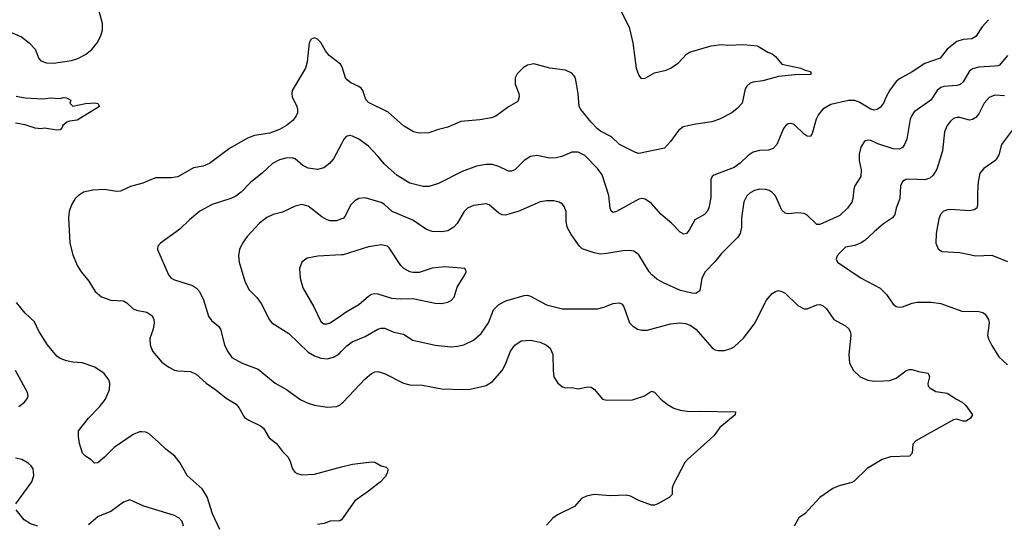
# Model space of a CAD drawing. Header units: inches. Extents: x 990586 to 1117858, y 769490 to 892071.
# Tile 151 of 248: x 1077976 to 1084169, y 835742 to 838915. Entities that reach past the tile are written whole.
import ezdxf

# ---------------------------------------------------------------- set-up
doc = ezdxf.new("R2010")
doc.units = ezdxf.units.IN
doc.header["$MEASUREMENT"] = 0
doc.layers.add('B0873', color=7, linetype='Continuous')
doc.layers.add('B0883', color=7, linetype='Continuous')

msp = doc.modelspace()

# ---------------------------------------------------------------- linework, layer by layer
at = {"layer": 'B0873', "color": 6}
for points, elevation in [([(1077790.5, 838950), (1077814.6, 838910), (1077890, 838850.1), (1077987.1, 838807.1), (1078036.7, 838770), (1078073, 838730), (1078097.6, 838670), (1078110, 838655.7), (1078144, 838644), (1078190, 838641.8), (1078302.6, 838657.4), (1078342.8, 838670), (1078390, 838695.1), (1078430, 838727.6), (1078463.1, 838770), (1078485.5, 838810), (1078498, 838850), (1078496.7, 838890), (1078470.8, 838990.8)], 2700), ([(1080000, 838624.3), (1079994.5, 838634.5), (1079922.4, 838690), (1079899.6, 838719.6), (1079870, 838772.6), (1079850, 838793.4), (1079830, 838801), (1079810, 838792.5), (1079798, 838770), (1079785.4, 838650), (1079774, 838610), (1079690.3, 838469.7), (1079687.1, 838450), (1079690.3, 838430), (1079719.3, 838370), (1079724.3, 838350), (1079723.3, 838330), (1079716.1, 838310), (1079697.1, 838282.9), (1079654.7, 838250), (1079610, 838223.9), (1079550, 838201.1), (1079453.6, 838186.4), (1079410, 838170.2), (1079295.5, 838104.5), (1079169.8, 838010.2), (1079130, 837994.1), (1079070, 837982.7), (1078970, 837927.7), (1078930, 837919.9), (1078830, 837920.2), (1078750, 837887.5), (1078673.1, 837866.9), (1078610, 837837.8), (1078584.7, 837835.3), (1078510, 837846.8), (1078437.2, 837842.8), (1078377.8, 837830), (1078345.2, 837810), (1078326, 837790), (1078303.1, 837750), (1078287.8, 837710), (1078283.8, 837670), (1078291.3, 837510), (1078310, 837436), (1078337.4, 837370), (1078362.1, 837330), (1078410.8, 837270.8), (1078450, 837206.6), (1078490, 837171.9), (1078550, 837150.5), (1078630, 837147.1), (1078650, 837134.8), (1078690, 837097.3), (1078710, 837088.4), (1078775.6, 837075.6), (1078810, 837054), (1078820.3, 837030), (1078822.8, 837010), (1078815.9, 836970), (1078794.9, 836910), (1078796, 836870), (1078812.3, 836830), (1078870, 836762.7), (1078913.9, 836730), (1078950, 836711.7), (1078970, 836706.7), (1079050, 836703), (1079087, 836687), (1079148.6, 836628.6), (1079210, 836588.6), (1079274.6, 836534.6), (1079337.2, 836497.2), (1079355.7, 836475.7), (1079390, 836414.2), (1079416.7, 836396.7), (1079490, 836361.5), (1079510, 836345.7), (1079546.5, 836286.5), (1079591.5, 836250), (1079630, 836199), (1079664.1, 836164.1), (1079677.5, 836137.5), (1079691.7, 836090), (1079707, 836070), (1079721.6, 836061.6), (1079754, 836054), (1079830, 836057.5), (1080000, 836102.7)], 2700), ([(1077954.2, 838434.2), (1078010, 838422.8), (1078122.6, 838417.4), (1078170, 838422.7), (1078230, 838419.3), (1078250, 838424.9), (1078270, 838424), (1078298, 838410), (1078292, 838390), (1078311.3, 838371.3), (1078390, 838387.6), (1078450, 838391.5), (1078467.9, 838387.9), (1078479.1, 838370), (1078337.7, 838282.3), (1078290, 838277.2), (1078273, 838270), (1078248, 838250), (1078243.4, 838236.6), (1078230, 838222.7), (1078210, 838219.5), (1078132.3, 838232.3), (1078110, 838229.6), (1078073.1, 838233.1), (1078010, 838253.3), (1077950, 838264)], 2600), ([(1080000, 838135.2), (1079950, 838039.2), (1079925.6, 838010), (1079890, 837983.3), (1079850, 837973.1), (1079790, 837982.1), (1079757.6, 837997.6), (1079710, 838039.2), (1079690, 838046.5), (1079650, 838044.3), (1079610, 838033), (1079566.6, 838010), (1079500.9, 837950), (1079430, 837894.3), (1079370, 837830), (1079335.5, 837804.5), (1079304.1, 837790), (1079186.1, 837753.9), (1079109.2, 837710.8), (1079043.9, 837656.1), (1078982.9, 837597.1), (1078861.1, 837510), (1078844.7, 837490), (1078843.5, 837470), (1078911.3, 837310), (1078929.6, 837290), (1078950, 837279.4), (1079063.2, 837243.2), (1079087.5, 837227.5), (1079106.8, 837206.8), (1079133.1, 837153.1), (1079164.9, 837050), (1079183.2, 837023.2), (1079227.1, 836987.1), (1079240.1, 836970), (1079264, 836870), (1079282.6, 836830), (1079311.3, 836791.3), (1079375.3, 836755.3), (1079477.1, 836717.1), (1079582.6, 836630), (1079654.6, 836590), (1079745.5, 836525.5), (1079790, 836503.5), (1079831.6, 836491.6), (1079910, 836479), (1079970, 836482.1), (1079990, 836491.5), (1080000, 836501)], 2800), ([(1080000, 837662.2), (1079970, 837651.1), (1079930, 837650.9), (1079910, 837656.5), (1079875.8, 837675.8), (1079790, 837743.4), (1079750, 837752.8), (1079710, 837741.8), (1079630, 837704.2), (1079570, 837689.1), (1079530, 837671.5), (1079483.7, 837636.3), (1079407.3, 837552.7), (1079377, 837510), (1079359.3, 837470), (1079353, 837430), (1079356.1, 837390), (1079392.7, 837270), (1079418.4, 837218.4), (1079467.4, 837167.4), (1079494.2, 837130), (1079547.5, 837027.5), (1079561.2, 837010), (1079670, 836942.5), (1079790, 836824.7), (1079830, 836800.5), (1079870, 836785.8), (1079910, 836782.8), (1079950, 836792.8), (1079985, 836815), (1080000, 836830.1)], 2900), ([(1080000, 837435.7), (1079851.6, 837428.4), (1079784.9, 837415.1), (1079750.5, 837389.5), (1079736.3, 837350), (1079741.1, 837290), (1079756.8, 837230), (1079826.9, 837110), (1079870, 837016.8), (1079890, 837003.6), (1079910, 837002.8), (1079930, 837008.6), (1080000, 837056.6)], 3000), ([(1079235, 835710), (1079190, 835808.9), (1079155.7, 835915.7), (1079125, 835965), (1079029.9, 836050), (1078983.9, 836130), (1078952.4, 836170), (1078894.6, 836214.6), (1078850, 836259.6), (1078790, 836310.3), (1078770, 836320.6), (1078744.5, 836324.5), (1078730, 836323.9), (1078690, 836307.4), (1078570, 836225.1), (1078510, 836163.6), (1078468.6, 836128.6), (1078447.1, 836127.1), (1078426.8, 836146.8), (1078390, 836169.8), (1078370.8, 836190), (1078351.9, 836250), (1078345.5, 836294.5), (1078346.8, 836330), (1078409.9, 836410), (1078478.9, 836481.1), (1078516.3, 836530), (1078541.8, 836590), (1078544, 836630), (1078537.2, 836650), (1078507.7, 836690), (1078449.6, 836729.6), (1078370, 836757), (1078310, 836760.9), (1078270, 836769.7), (1078230, 836785.1), (1078210, 836799.1), (1078151.4, 836870), (1078097.6, 836957.6), (1078070, 837014.7), (1078010.7, 837070), (1077956.6, 837136.6)], 2700), ([(1077970, 836482.5), (1078005.8, 836510), (1078022.2, 836530), (1078028.7, 836550), (1078024.4, 836570), (1077950.9, 836710)], 2800), ([(1077952.5, 835870), (1078053.5, 836010), (1078065.7, 836050), (1078060.6, 836090), (1078048, 836110), (1078030, 836126.8), (1077990, 836149.1), (1077950, 836157.5)], 2800), ([(1079007, 835730), (1078999, 835759), (1078980.2, 835780.2), (1078950, 835797.9), (1078756.7, 835856.7), (1078670, 835895.3), (1078630, 835880.6), (1078550, 835822), (1078470, 835791.3), (1078410, 835737.9)], 2800), ([(1078090, 835729.7), (1078044.4, 835744.4), (1078005.3, 835770), (1077954.2, 835834.2)], 2800), ([(1080000, 835770.8), (1079999.5, 835770), (1079990, 835764.5), (1079930, 835761.5), (1079891.8, 835748.2), (1079850, 835741.7)], 2700)]:
    msp.add_lwpolyline(points, dxfattribs=dict(at, elevation=elevation))
at = {"layer": 'B0883', "color": 6}
for points, elevation in [([(1081756.9, 838970), (1081808.8, 838868.8), (1081833.2, 838770), (1081854.1, 838610), (1081870, 838564.9), (1081885.8, 838545.8), (1081910, 838546.9), (1081970, 838581), (1082041.9, 838598.1), (1082070.5, 838609.5), (1082118.9, 838641.1), (1082170, 838697.4), (1082190, 838711.8), (1082326.3, 838750), (1082390, 838759.5), (1082430, 838753.8), (1082530, 838759.6), (1082618, 838750), (1082682.8, 838710), (1082710, 838699.5), (1082730, 838683.1), (1082770, 838634.7), (1082890, 838610.8), (1082917.5, 838597.5), (1082951, 838590), (1082954, 838574), (1082950, 838569.5), (1082851.8, 838568.2), (1082750, 838558.3), (1082651.3, 838530), (1082590, 838522.2), (1082570, 838515.3), (1082550, 838497.7), (1082540.3, 838479.7), (1082520.6, 838390), (1082490, 838355.8), (1082456.5, 838330), (1082378.2, 838290), (1082330, 838271.8), (1082230, 838258.5), (1082150, 838241.6), (1082121, 838219), (1082070, 838149.7), (1082031.8, 838108.2), (1081870, 838074.1), (1081850, 838079.6), (1081750, 838129.2), (1081698.1, 838178.1), (1081630, 838213.7), (1081610, 838228.7), (1081570, 838269.7), (1081505.6, 838350), (1081496.1, 838370), (1081489.5, 838450), (1081475.4, 838535.4), (1081470, 838554.1), (1081450, 838579.5), (1081410, 838597), (1081310, 838610), (1081210, 838636.5), (1081170, 838630), (1081144.6, 838615.4), (1081105.1, 838574.9), (1081092.8, 838550), (1081093.5, 838510), (1081116, 838450), (1081118.8, 838430), (1081110, 838400.8), (1081050, 838368.1), (1080970.7, 838309.3), (1080942.9, 838297.1), (1080870, 838284.4), (1080750, 838273.8), (1080670, 838238.3), (1080610, 838224.6), (1080550, 838203.8), (1080490, 838201.8), (1080453.3, 838210), (1080390, 838247.1), (1080293.9, 838333.9), (1080170, 838394.8), (1080153.6, 838413.6), (1080134.3, 838470), (1080124.5, 838484.5), (1080110, 838495.9), (1080058.5, 838518.5), (1080035.8, 838535.8), (1080026.5, 838550), (1080007.7, 838610), (1080000, 838624.3)], 2700), ([(1084070, 838915), (1084029.3, 838870.6), (1083990.7, 838810), (1083964.5, 838795.5), (1083910, 838791.3), (1083870, 838777.3), (1083809.5, 838730.5), (1083766.2, 838673.8), (1083670, 838638.5), (1083590, 838587.5), (1083510, 838543.8), (1083490, 838526.5), (1083448.7, 838471.3), (1083425.5, 838430), (1083410, 838389.4), (1083390, 838364.6), (1083370, 838349.5), (1083350, 838345.6), (1083330, 838351.6), (1083257.2, 838397.2), (1083230, 838407.1), (1083190, 838405.9), (1083077.6, 838382.4), (1083027, 838353), (1083000.1, 838319.9), (1082985.3, 838290), (1082960.8, 838199.2), (1082950, 838180.5), (1082930, 838182.7), (1082910, 838195.9), (1082850, 838254.5), (1082830, 838262), (1082810, 838260.1), (1082792.8, 838247.2), (1082780.1, 838230), (1082738.5, 838130), (1082715, 838105), (1082685.8, 838094.2), (1082630, 838091.7), (1082590, 838081.1), (1082559.1, 838060.9), (1082507.7, 838012.3), (1082470, 837986.1), (1082342.7, 837937.3), (1082331.7, 837928.3), (1082323.6, 837910), (1082323.9, 837796.1), (1082310, 837732.1), (1082299.9, 837710), (1082282.7, 837690), (1082223.9, 837656.1), (1082187.9, 837592.1), (1082170, 837571.3), (1082152.7, 837567.3), (1082130, 837579.1), (1082075.4, 837635.4), (1082011.6, 837690), (1081950, 837759.9), (1081910, 837786.1), (1081890, 837789.9), (1081870, 837786.3), (1081730, 837709), (1081710, 837703.5), (1081698.4, 837710), (1081690, 837730), (1081682.4, 837810), (1081640.4, 837940.4), (1081610, 837980.1), (1081530, 838061.2), (1081490, 838082.1), (1081450, 838081.6), (1081385.6, 838054.4), (1081350, 838045.6), (1081310, 838044.9), (1081230, 838060.4), (1081190, 838054.2), (1081150, 838029.1), (1081090, 837971.3), (1081070, 837962.2), (1081050, 837963), (1080990, 837992.5), (1080950, 838004.8), (1080910, 838004), (1080850, 837994.4), (1080758.6, 837961.4), (1080610, 837885.7), (1080550, 837866.4), (1080514.4, 837865.6), (1080430, 837887.6), (1080350, 837934.8), (1080267.8, 838007.8), (1080230, 838057.4), (1080170, 838119.9), (1080110, 838164.1), (1080070, 838182.7), (1080050, 838186), (1080030, 838179.8), (1080015.3, 838164.7), (1080000, 838135.2)], 2800), ([(1084188.8, 838690), (1084139.7, 838630), (1084130, 838624.2), (1084110, 838621.8), (1084010, 838616.4), (1083970, 838605.3), (1083948, 838590), (1083910, 838525.2), (1083891.9, 838508.1), (1083870, 838500.8), (1083790, 838495.4), (1083770, 838488.6), (1083747.8, 838470), (1083707, 838410), (1083603.4, 838336.6), (1083587.1, 838312.9), (1083577.9, 838290), (1083557.2, 838162.8), (1083542.6, 838130), (1083528.8, 838111.2), (1083510, 838100.8), (1083470, 838102.4), (1083373.7, 838133.7), (1083330, 838154.5), (1083310, 838158), (1083289.8, 838150.2), (1083266.8, 838113.2), (1083255.7, 838070), (1083257.2, 838030), (1083269.6, 837970), (1083266, 837930), (1083228.3, 837870), (1083221.9, 837850), (1083217.1, 837790), (1083210, 837767.8), (1083184.1, 837730), (1083135.6, 837684.4), (1083010, 837628), (1082990, 837628.2), (1082930, 837686.2), (1082910, 837696.5), (1082870, 837700.1), (1082810, 837693.4), (1082790, 837697.9), (1082770, 837717.5), (1082730, 837807.7), (1082710, 837829), (1082690, 837841), (1082670, 837847.2), (1082630, 837849.6), (1082598.4, 837841.6), (1082570, 837826.6), (1082550, 837807.4), (1082530.9, 837769.1), (1082515.8, 837670), (1082516.7, 837610), (1082507.5, 837570), (1082493.4, 837546.6), (1082390, 837444.5), (1082347.7, 837392.3), (1082287.5, 837330), (1082267.2, 837290), (1082254, 837210), (1082230, 837194.3), (1082204, 837196), (1082133.1, 837213.1), (1082030, 837258), (1081984.4, 837284.4), (1081952.9, 837310), (1081936.3, 837330), (1081870, 837435.8), (1081838.7, 837458.7), (1081810, 837463.8), (1081770, 837462.2), (1081670, 837443.9), (1081630, 837440.9), (1081589.2, 837449.2), (1081514.2, 837474.2), (1081497.5, 837490), (1081445.2, 837565.2), (1081420.1, 837610), (1081412.7, 837650), (1081413.8, 837710), (1081401.4, 837741.4), (1081390, 837755.1), (1081370, 837766.9), (1081335.7, 837775.7), (1081290, 837777), (1081250, 837769.3), (1081111.7, 837708.3), (1081030, 837685.7), (1081010, 837688.4), (1080990, 837698.1), (1080930, 837749.9), (1080910, 837756.8), (1080830, 837745.8), (1080793, 837730), (1080772.6, 837710), (1080727.2, 837632.8), (1080707.9, 837610), (1080670, 837588.4), (1080630, 837580.7), (1080570, 837582.9), (1080535.1, 837595.1), (1080450, 837654.9), (1080319.2, 837710), (1080270, 837753.4), (1080250, 837765.5), (1080150, 837795.7), (1080110, 837791.3), (1080084.2, 837775.8), (1080060.1, 837750), (1080022.2, 837677.8), (1080010, 837665.9), (1080000, 837662.2)], 2900), ([(1084170, 838435.8), (1084110, 838440.5), (1084073.7, 838426.3), (1084042.7, 838390), (1084010, 838324), (1083990, 838300.6), (1083970, 838287.5), (1083950, 838283.1), (1083890, 838299.4), (1083870, 838300.4), (1083850, 838293.6), (1083830, 838277.9), (1083809.2, 838250), (1083793.2, 838210), (1083779.9, 838090), (1083744, 837976), (1083722.6, 837937.4), (1083700.4, 837919.6), (1083670, 837907.9), (1083568.2, 837911.8), (1083550, 837909.9), (1083530, 837898.3), (1083515.5, 837870), (1083513.3, 837790), (1083490, 837730.9), (1083480.1, 837690), (1083466.6, 837670), (1083410, 837631.4), (1083350, 837581.9), (1083293, 837527), (1083270, 837511.7), (1083230, 837496.2), (1083170, 837484.6), (1083133.9, 837450), (1083118.4, 837430), (1083111.1, 837410), (1083121, 837390), (1083270, 837290.7), (1083387.8, 837227.8), (1083427.8, 837187.8), (1083470, 837127.2), (1083490, 837112.7), (1083510, 837107.6), (1083530, 837109.7), (1083590, 837133.1), (1083620.3, 837139.7), (1083710, 837138.5), (1083770, 837129.7), (1083902.7, 837082.7), (1084010, 837080.6), (1084034.1, 837074.1), (1084050, 837063.3), (1084070.1, 837030), (1084073.2, 837010), (1084064.5, 836930), (1084069.4, 836909.4), (1084090, 836866.4), (1084135.9, 836795.9), (1084190, 836745)], 3000), ([(1084228, 838230), (1084152, 838130), (1084134.7, 838065.3), (1084120.8, 838039.2), (1084110, 838027.3), (1084040.8, 837979.2), (1084016.5, 837950), (1084005, 837895), (1083999.8, 837830), (1084001.3, 837750), (1083995.6, 837730), (1083980.1, 837719.9), (1083950, 837713.5), (1083830, 837721.8), (1083810, 837719.9), (1083785.1, 837710), (1083767.1, 837690), (1083757, 837663), (1083741.8, 837570), (1083739.6, 837510), (1083753.2, 837473.2), (1083777, 837457), (1083890, 837450.8), (1083991, 837431), (1084090, 837434.5), (1084190, 837393.6)], 3100), ([(1080000, 837056.6), (1080030, 837077.1), (1080110, 837125.1), (1080170, 837177.2), (1080190, 837189), (1080207.4, 837192.6), (1080230, 837191.3), (1080315.2, 837164.8), (1080370, 837160.2), (1080450, 837161), (1080590, 837131.6), (1080630, 837130.4), (1080670, 837137.9), (1080691, 837149), (1080708.8, 837171.2), (1080727.4, 837232.6), (1080775.2, 837310), (1080784.8, 837330), (1080783, 837343), (1080776, 837350), (1080753.7, 837353.7), (1080650, 837361), (1080570, 837352.3), (1080490, 837325.7), (1080450, 837324.4), (1080430, 837330), (1080393, 837350), (1080373.3, 837370), (1080301.3, 837481.3), (1080290, 837491.4), (1080250, 837498.5), (1080170, 837487.6), (1080010, 837436.2), (1080000, 837435.7)], 3000), ([(1080000, 836830.1), (1080034.9, 836865.1), (1080068.4, 836890), (1080150, 836922.4), (1080230, 836969), (1080250, 836976.3), (1080270, 836975.7), (1080330, 836950.3), (1080390, 836937.4), (1080450, 836900.3), (1080590, 836868.3), (1080690, 836858.8), (1080730, 836861.7), (1080770, 836871.4), (1080830, 836901), (1080878.1, 836941.9), (1080924.2, 837010), (1080956.8, 837090), (1080990, 837124.6), (1081033.7, 837146.3), (1081150, 837181.7), (1081170, 837182.5), (1081190, 837175.6), (1081290, 837121.1), (1081390, 837097.1), (1081610, 837096.8), (1081650, 837107.3), (1081710, 837131.4), (1081750, 837135.7), (1081766, 837126), (1081777.2, 837110), (1081811.7, 837010), (1081830, 836989.6), (1081861.6, 836970), (1081890, 836961.9), (1081922.7, 836962.7), (1082070, 837003.1), (1082129, 837009), (1082164.2, 837004.2), (1082193.3, 836993.3), (1082228.4, 836968.4), (1082330.9, 836850.9), (1082350, 836839.8), (1082370, 836834.8), (1082410, 836835.7), (1082450, 836847.6), (1082470, 836859.1), (1082530, 836912.6), (1082601.3, 837010), (1082670.6, 837150), (1082710, 837192.4), (1082730, 837206.5), (1082750, 837211.6), (1082770, 837206.7), (1082790, 837195.1), (1082870, 837118), (1082910, 837096), (1082930, 837096.1), (1082990, 837121.3), (1083010, 837124.1), (1083030, 837116.6), (1083050, 837096.6), (1083097.3, 837030), (1083169.7, 836989.8), (1083190, 836973.4), (1083201.2, 836950), (1083203.5, 836930), (1083190.7, 836810), (1083196.1, 836756.1), (1083220.7, 836710), (1083263.2, 836670), (1083310, 836648.3), (1083350, 836642.9), (1083410, 836643.4), (1083450, 836646.9), (1083490, 836660.1), (1083550, 836707.3), (1083570, 836716.3), (1083590, 836716.3), (1083630, 836703.5), (1083690, 836692.7), (1083698.5, 836670), (1083687.7, 836627.7), (1083689.7, 836610), (1083700, 836600), (1083738.1, 836578.1), (1083810, 836567.1), (1083868.3, 836528.3), (1083904.4, 836510), (1083928.4, 836490), (1083968.7, 836430), (1083957.7, 836410), (1083930, 836390.6), (1083910, 836391.2), (1083870, 836403.7), (1083850, 836398.8), (1083612.9, 836267.1), (1083594.1, 836245.9), (1083589.2, 836190), (1083572.8, 836170), (1083453.5, 836166.5), (1083401.1, 836150), (1083306.4, 836093.6), (1083225.5, 836014.5), (1083210, 836005.8), (1083130, 835983.7), (1083090, 835967.3), (1083009.6, 835910.4), (1082915.8, 835810), (1082876.9, 835783.1), (1082847.2, 835730)], 2900), ([(1080000, 836501), (1080010, 836510.4), (1080150, 836657.2), (1080190, 836690.1), (1080210, 836701.1), (1080230, 836703.8), (1080270, 836691.1), (1080390, 836630.3), (1080430, 836618.5), (1080510, 836617), (1080630, 836593.6), (1080770, 836589.2), (1080810, 836592.4), (1080910, 836615.5), (1080950, 836639.2), (1081010.3, 836709.7), (1081031.3, 836748.7), (1081062.7, 836830), (1081090, 836869.6), (1081130, 836894.9), (1081190, 836901), (1081250, 836887.2), (1081290, 836868.1), (1081313.4, 836850), (1081329.7, 836809.7), (1081330.8, 836709.2), (1081336.6, 836670), (1081360.4, 836630), (1081390, 836605.7), (1081410, 836601.2), (1081450, 836602), (1081490, 836593.1), (1081550, 836606.8), (1081570, 836604), (1081591.9, 836590), (1081642.2, 836530), (1081670, 836522.1), (1081830, 836523.9), (1081906, 836550), (1081950, 836579.8), (1081970, 836572.3), (1082009, 836530), (1082050, 836494.6), (1082090, 836472), (1082130, 836459.7), (1082188.4, 836451.6), (1082250, 836454.3), (1082478.8, 836450), (1082475.6, 836430), (1082380.2, 836350), (1082342.1, 836297.9), (1082176.1, 836150), (1082159.1, 836130), (1082086.9, 835990), (1082081.3, 835970), (1082079.6, 835930), (1082061.1, 835910), (1081990, 835870.7), (1081970, 835862.5), (1081950, 835862.4), (1081870, 835892.8), (1081818.8, 835918.8), (1081790, 835926), (1081690, 835921.7), (1081590, 835930.4), (1081540.9, 835919.1), (1081510, 835904.1), (1081465.8, 835854.2), (1081359.1, 835800.9), (1081330, 835779.8), (1081290, 835736)], 2800), ([(1080000, 836102.7), (1080070, 836121.3), (1080190, 836136), (1080210, 836132.4), (1080250, 836110.4), (1080282, 836102), (1080291.8, 836091.8), (1080288.8, 836070), (1080276.9, 836043.1), (1080244.9, 836010), (1080170.4, 835950), (1080083.7, 835890), (1080000, 835770.8)], 2700)]:
    msp.add_lwpolyline(points, dxfattribs=dict(at, elevation=elevation))

doc.saveas('drawing.dxf')
